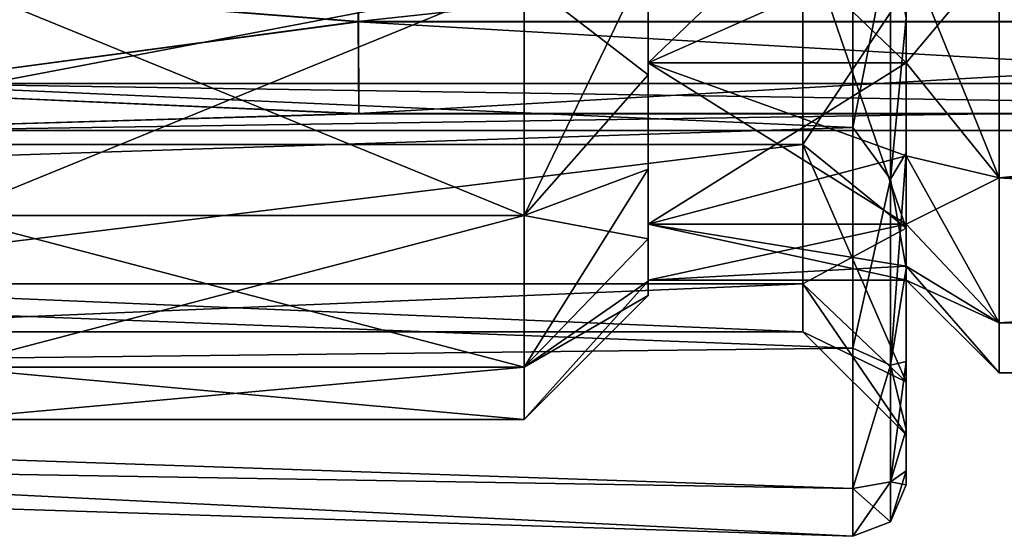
# Model space of a CAD drawing. Header units: millimetres. Extents: x -682 to 137, y -14 to 967.
# Tile 131 of 256: x -454.09 to -444.55, y 9.52 to 14.52. Entities that reach past the tile are written whole.
import ezdxf

# ---------------------------------------------------------------- set-up
doc = ezdxf.new("R2010")
doc.units = ezdxf.units.MM
doc.header["$LTSCALE"] = 65.185185
for name, color, linetype in [('3910', 7, 'CONTINUOUS'), ('3916', 7, 'CONTINUOUS'), ('3936', 7, 'CONTINUOUS'), ('3937', 7, 'CONTINUOUS'), ('3938', 7, 'CONTINUOUS'), ('3941', 7, 'CONTINUOUS'), ('3942', 7, 'CONTINUOUS'), ('3943', 7, 'CONTINUOUS'), ('3944', 7, 'CONTINUOUS'), ('3945', 7, 'CONTINUOUS'), ('3946', 7, 'CONTINUOUS'), ('3949', 7, 'CONTINUOUS'), ('3950', 7, 'CONTINUOUS'), ('4010', 7, 'CONTINUOUS'), ('4011', 7, 'CONTINUOUS'), ('4012', 7, 'CONTINUOUS'), ('4014', 7, 'CONTINUOUS'), ('4015', 7, 'CONTINUOUS'), ('4016', 7, 'CONTINUOUS'), ('4017', 7, 'CONTINUOUS'), ('4022', 7, 'CONTINUOUS'), ('4023', 7, 'CONTINUOUS'), ('4550', 7, 'CONTINUOUS'), ('4554', 7, 'CONTINUOUS')]:
    doc.layers.add(name, color=color, linetype=linetype)

msp = doc.modelspace()

# ---------------------------------------------------------------- linework, layer by layer
at = {"layer": '3910', "color": 7, "linetype": 'CONTINUOUS', "true_color": 0x96918c}
for points in [[(-444.6, 15.1809, 8.0093), (-444.6, 12.9907, 5.8191), (-422.9, 15.1809, 8.0093), (-444.6, 15.1809, 8.0093)], [(-422.9, 15.1809, 8.0093), (-444.6, 12.9907, 5.8191), (-422.9, 12.9907, 5.8191), (-422.9, 15.1809, 8.0093)], [(-444.6, 12.9907, 5.8191), (-444.6, 11.5845, 3.0593), (-422.9, 12.9907, 5.8191), (-444.6, 12.9907, 5.8191)], [(-422.9, 12.9907, 5.8191), (-444.6, 11.5845, 3.0593), (-422.9, 11.5845, 3.0593), (-422.9, 12.9907, 5.8191)], [(-444.6, 11.5845, 3.0593), (-444.6, 11.1), (-422.9, 11.5845, 3.0593), (-444.6, 11.5845, 3.0593)], [(-422.9, 11.5845, 3.0593), (-444.6, 11.1), (-422.9, 11.1), (-422.9, 11.5845, 3.0593)]]:
    msp.add_3dface(points, dxfattribs=at)
at = {"layer": '3916', "color": 7, "linetype": 'CONTINUOUS', "true_color": 0x96918c}
for points in [[(-444.6, 12.9907, -5.8191), (-444.6, 15.1809, -8.0093), (-422.9, 12.9907, -5.8191), (-444.6, 12.9907, -5.8191)], [(-422.9, 12.9907, -5.8191), (-444.6, 15.1809, -8.0093), (-422.9, 15.1809, -8.0093), (-422.9, 12.9907, -5.8191)], [(-444.6, 11.5845, -3.0593), (-444.6, 12.9907, -5.8191), (-422.9, 11.5845, -3.0593), (-444.6, 11.5845, -3.0593)], [(-422.9, 11.5845, -3.0593), (-444.6, 12.9907, -5.8191), (-422.9, 12.9907, -5.8191), (-422.9, 11.5845, -3.0593)], [(-422.9, 11.1), (-444.6, 11.1), (-444.6, 11.5845, -3.0593), (-422.9, 11.1)], [(-422.9, 11.1), (-444.6, 11.5845, -3.0593), (-422.9, 11.5845, -3.0593), (-422.9, 11.1)]]:
    msp.add_3dface(points, dxfattribs=at)
at = {"layer": '3936', "color": 7, "linetype": 'CONTINUOUS', "true_color": 0x96918c}
for points in [[(-449.2, 12.6266, 6.0834), (-449.2, 14.9163, 8.3732), (-454.8, 12.6266, 6.0834), (-449.2, 12.6266, 6.0834)], [(-454.8, 12.6266, 6.0834), (-449.2, 14.9163, 8.3732), (-454.8, 14.9163, 8.3732), (-454.8, 12.6266, 6.0834)], [(-449.2, 11.1565, 3.1982), (-449.2, 12.6266, 6.0834), (-454.8, 11.1565, 3.1982), (-449.2, 11.1565, 3.1982)], [(-454.8, 11.1565, 3.1982), (-449.2, 12.6266, 6.0834), (-454.8, 12.6266, 6.0834), (-454.8, 11.1565, 3.1982)], [(-449.2, 10.65), (-449.2, 11.1565, 3.1982), (-454.8, 10.65), (-449.2, 10.65)], [(-454.8, 10.65), (-449.2, 11.1565, 3.1982), (-454.8, 11.1565, 3.1982), (-454.8, 10.65)]]:
    msp.add_3dface(points, dxfattribs=at)
at = {"layer": '3937', "color": 7, "linetype": 'CONTINUOUS', "true_color": 0x96918c}
for points in [[(-448, 16.4996, -7.7939), (-448, 14.1052, -5.7845), (-448, 15.1186, -7.0092), (-448, 16.4996, -7.7939)], [(-448, 14.1052, 5.7845), (-448, 16.4996, 7.7939), (-448, 13.9906, 5.8812), (-448, 14.1052, 5.7845)], [(-448, 13.9906, 5.8812), (-448, 16.4996, 7.7939), (-448, 15.1186, 7.0092), (-448, 13.9906, 5.8812)], [(-448, 15.1186, -7.0092), (-448, 14.1052, -5.7845), (-448, 13.9906, -5.8812), (-448, 15.1186, -7.0092)], [(-448, 14.1052, -5.7845), (-448, 12.5426, -3.0777), (-448, 13.0757, -4.5744), (-448, 14.1052, -5.7845)], [(-448, 13.9906, -5.8812), (-448, 14.1052, -5.7845), (-448, 13.0757, -4.5744), (-448, 13.9906, -5.8812)], [(-448, 12.5426, 3.0777), (-448, 14.1052, 5.7845), (-448, 12.4016, 3.1288), (-448, 12.5426, 3.0777)], [(-448, 12.4016, 3.1288), (-448, 14.1052, 5.7845), (-448, 13.0757, 4.5744), (-448, 12.4016, 3.1288)], [(-448, 13.0757, 4.5744), (-448, 14.1052, 5.7845), (-448, 13.9906, 5.8812), (-448, 13.0757, 4.5744)], [(-448, 13.0757, -4.5744), (-448, 12.5426, -3.0777), (-448, 12.4016, -3.1288), (-448, 13.0757, -4.5744)], [(-448, 12.5426, -3.0777), (-448, 12), (-448, 11.9889, -1.5883), (-448, 12.5426, -3.0777)], [(-448, 12), (-448, 12.5426, 3.0777), (-448, 11.85), (-448, 12)], [(-448, 12.4016, -3.1288), (-448, 12.5426, -3.0777), (-448, 11.9889, -1.5883), (-448, 12.4016, -3.1288)], [(-448, 11.85), (-448, 12.5426, 3.0777), (-448, 11.9889, 1.5883), (-448, 11.85)], [(-448, 11.9889, 1.5883), (-448, 12.5426, 3.0777), (-448, 12.4016, 3.1288), (-448, 11.9889, 1.5883)], [(-448, 12), (-448, 11.85), (-448, 11.9889, -1.5883), (-448, 12)]]:
    msp.add_3dface(points, dxfattribs=at)
at = {"layer": '3938', "color": 7, "linetype": 'CONTINUOUS', "true_color": 0x96918c}
for points in [[(-449.2, 14.9163, -8.3732), (-449.2, 12.6266, -6.0834), (-454.8, 14.9163, -8.3732), (-449.2, 14.9163, -8.3732)], [(-454.8, 14.9163, -8.3732), (-449.2, 12.6266, -6.0834), (-454.8, 12.6266, -6.0834), (-454.8, 14.9163, -8.3732)], [(-449.2, 12.6266, -6.0834), (-449.2, 11.1565, -3.1982), (-454.8, 12.6266, -6.0834), (-449.2, 12.6266, -6.0834)], [(-454.8, 12.6266, -6.0834), (-449.2, 11.1565, -3.1982), (-454.8, 11.1565, -3.1982), (-454.8, 12.6266, -6.0834)], [(-449.2, 10.65), (-454.8, 10.65), (-454.8, 11.1565, -3.1982), (-449.2, 10.65)], [(-449.2, 11.1565, -3.1982), (-449.2, 10.65), (-454.8, 11.1565, -3.1982), (-449.2, 11.1565, -3.1982)]]:
    msp.add_3dface(points, dxfattribs=at)
at = {"layer": '3941', "color": 7, "linetype": 'CONTINUOUS', "true_color": 0x96918c}
for points in [[(-449.2, 14.9163, 8.3732), (-449.2, 12.6266, 6.0834), (-448, 15.1186, 7.0092), (-449.2, 14.9163, 8.3732)], [(-449.2, 12.6266, 6.0834), (-448, 13.9906, 5.8812), (-448, 15.1186, 7.0092), (-449.2, 12.6266, 6.0834)], [(-449.2, 12.6266, 6.0834), (-448, 13.0757, 4.5744), (-448, 13.9906, 5.8812), (-449.2, 12.6266, 6.0834)], [(-449.2, 12.6266, 6.0834), (-449.2, 11.1565, 3.1982), (-448, 13.0757, 4.5744), (-449.2, 12.6266, 6.0834)], [(-449.2, 11.1565, 3.1982), (-448, 12.4016, 3.1288), (-448, 13.0757, 4.5744), (-449.2, 11.1565, 3.1982)], [(-449.2, 11.1565, 3.1982), (-448, 11.9889, 1.5883), (-448, 12.4016, 3.1288), (-449.2, 11.1565, 3.1982)], [(-449.2, 11.1565, 3.1982), (-449.2, 10.65), (-448, 11.9889, 1.5883), (-449.2, 11.1565, 3.1982)], [(-449.2, 10.65), (-448, 11.85), (-448, 11.9889, 1.5883), (-449.2, 10.65)]]:
    msp.add_3dface(points, dxfattribs=at)
at = {"layer": '3942', "color": 7, "linetype": 'CONTINUOUS', "true_color": 0x96918c}
for points in [[(-448, 15.1186, -7.0092), (-448, 13.9906, -5.8812), (-449.2, 14.9163, -8.3732), (-448, 15.1186, -7.0092)], [(-448, 13.9906, -5.8812), (-449.2, 12.6266, -6.0834), (-449.2, 14.9163, -8.3732), (-448, 13.9906, -5.8812)], [(-448, 13.9906, -5.8812), (-448, 13.0757, -4.5744), (-449.2, 12.6266, -6.0834), (-448, 13.9906, -5.8812)], [(-448, 13.0757, -4.5744), (-448, 12.4016, -3.1288), (-449.2, 12.6266, -6.0834), (-448, 13.0757, -4.5744)], [(-448, 12.4016, -3.1288), (-449.2, 11.1565, -3.1982), (-449.2, 12.6266, -6.0834), (-448, 12.4016, -3.1288)], [(-448, 12.4016, -3.1288), (-448, 11.9889, -1.5883), (-449.2, 11.1565, -3.1982), (-448, 12.4016, -3.1288)], [(-448, 11.9889, -1.5883), (-448, 11.85), (-449.2, 11.1565, -3.1982), (-448, 11.9889, -1.5883)], [(-448, 11.85), (-449.2, 10.65), (-449.2, 11.1565, -3.1982), (-448, 11.85)]]:
    msp.add_3dface(points, dxfattribs=at)
at = {"layer": '3943', "color": 7, "linetype": 'CONTINUOUS', "true_color": 0x96918c}
for points in [[(-448, 16.4996, 7.7939), (-448, 14.1052, 5.7845), (-445.5, 16.5, 7.7942), (-448, 16.4996, 7.7939)], [(-445.5, 16.5, 7.7942), (-448, 14.1052, 5.7845), (-445.5, 15.2149, 6.8944), (-445.5, 16.5, 7.7942)], [(-445.5, 15.2149, 6.8944), (-448, 14.1052, 5.7845), (-445.5, 14.1056, 5.7851), (-445.5, 15.2149, 6.8944)], [(-448, 14.1052, 5.7845), (-448, 12.5426, 3.0777), (-445.5, 14.1056, 5.7851), (-448, 14.1052, 5.7845)], [(-445.5, 14.1056, 5.7851), (-448, 12.5426, 3.0777), (-445.5, 13.2058, 4.5), (-445.5, 14.1056, 5.7851)], [(-445.5, 13.2058, 4.5), (-448, 12.5426, 3.0777), (-445.5, 12.5428, 3.0782), (-445.5, 13.2058, 4.5)], [(-448, 12.5426, 3.0777), (-448, 12), (-445.5, 12.5428, 3.0782), (-448, 12.5426, 3.0777)], [(-445.5, 12.5428, 3.0782), (-448, 12), (-445.5, 12.1367, 1.5628), (-445.5, 12.5428, 3.0782)], [(-445.5, 12.1367, 1.5628), (-448, 12), (-445.5, 12), (-445.5, 12.1367, 1.5628)]]:
    msp.add_3dface(points, dxfattribs=at)
at = {"layer": '3944', "color": 7, "linetype": 'CONTINUOUS', "true_color": 0x96918c}
for points in [[(-448, 14.1052, -5.7845), (-448, 16.4996, -7.7939), (-445.5, 14.1056, -5.7851), (-448, 14.1052, -5.7845)], [(-445.5, 14.1056, -5.7851), (-448, 16.4996, -7.7939), (-445.5, 15.2149, -6.8944), (-445.5, 14.1056, -5.7851)], [(-445.5, 13.2058, -4.5), (-448, 14.1052, -5.7845), (-445.5, 14.1056, -5.7851), (-445.5, 13.2058, -4.5)], [(-448, 12.5426, -3.0777), (-448, 14.1052, -5.7845), (-445.5, 12.5428, -3.0782), (-448, 12.5426, -3.0777)], [(-445.5, 12.5428, -3.0782), (-448, 14.1052, -5.7845), (-445.5, 13.2058, -4.5), (-445.5, 12.5428, -3.0782)], [(-445.5, 12.1367, -1.5628), (-448, 12.5426, -3.0777), (-445.5, 12.5428, -3.0782), (-445.5, 12.1367, -1.5628)], [(-448, 12), (-448, 12.5426, -3.0777), (-445.5, 12), (-448, 12)], [(-445.5, 12), (-448, 12.5426, -3.0777), (-445.5, 12.1367, -1.5628), (-445.5, 12)]]:
    msp.add_3dface(points, dxfattribs=at)
at = {"layer": '3945', "color": 7, "linetype": 'CONTINUOUS', "true_color": 0x96918c}
for points in [[(-445.5, 15.2149, 6.8944), (-445.5, 14.1056, 5.7851), (-444.6, 15.1809, 8.0093), (-445.5, 15.2149, 6.8944)], [(-444.6, 15.1809, 8.0093), (-445.5, 14.1056, 5.7851), (-444.6, 12.9907, 5.8191), (-444.6, 15.1809, 8.0093)], [(-445.5, 14.1056, 5.7851), (-445.5, 13.2058, 4.5), (-444.6, 12.9907, 5.8191), (-445.5, 14.1056, 5.7851)], [(-445.5, 13.2058, 4.5), (-445.5, 12.5428, 3.0782), (-444.6, 12.9907, 5.8191), (-445.5, 13.2058, 4.5)], [(-444.6, 12.9907, 5.8191), (-445.5, 12.5428, 3.0782), (-444.6, 11.5845, 3.0593), (-444.6, 12.9907, 5.8191)], [(-445.5, 12.5428, 3.0782), (-445.5, 12.1367, 1.5628), (-444.6, 11.5845, 3.0593), (-445.5, 12.5428, 3.0782)], [(-445.5, 12.1367, 1.5628), (-445.5, 12), (-444.6, 11.5845, 3.0593), (-445.5, 12.1367, 1.5628)], [(-444.6, 11.5845, 3.0593), (-445.5, 12), (-444.6, 11.1), (-444.6, 11.5845, 3.0593)]]:
    msp.add_3dface(points, dxfattribs=at)
at = {"layer": '3946', "color": 7, "linetype": 'CONTINUOUS', "true_color": 0x96918c}
for points in [[(-445.5, 14.1056, -5.7851), (-445.5, 15.2149, -6.8944), (-444.6, 12.9907, -5.8191), (-445.5, 14.1056, -5.7851)], [(-444.6, 12.9907, -5.8191), (-445.5, 15.2149, -6.8944), (-444.6, 15.1809, -8.0093), (-444.6, 12.9907, -5.8191)], [(-445.5, 13.2058, -4.5), (-445.5, 14.1056, -5.7851), (-444.6, 12.9907, -5.8191), (-445.5, 13.2058, -4.5)], [(-445.5, 12.5428, -3.0782), (-445.5, 13.2058, -4.5), (-444.6, 11.5845, -3.0593), (-445.5, 12.5428, -3.0782)], [(-444.6, 11.5845, -3.0593), (-445.5, 13.2058, -4.5), (-444.6, 12.9907, -5.8191), (-444.6, 11.5845, -3.0593)], [(-445.5, 12.1367, -1.5628), (-445.5, 12.5428, -3.0782), (-444.6, 11.5845, -3.0593), (-445.5, 12.1367, -1.5628)], [(-444.6, 11.1), (-445.5, 12), (-445.5, 12.1367, -1.5628), (-444.6, 11.1)], [(-444.6, 11.1), (-445.5, 12.1367, -1.5628), (-444.6, 11.5845, -3.0593), (-444.6, 11.1)]]:
    msp.add_3dface(points, dxfattribs=at)
at = {"layer": '3949', "color": 7, "linetype": 'CONTINUOUS', "true_color": 0x96918c}
for points in [[(-425.4, 15.2164, 4.853), (-425.4, 13.9053, 2.5823), (-455.3, 15.2163, 4.8529), (-425.4, 15.2164, 4.853)], [(-455.3, 15.2163, 4.8529), (-425.4, 13.9053, 2.5823), (-455.3, 13.9053, 2.5821), (-455.3, 15.2163, 4.8529)], [(-425.4, 13.9053, 2.5823), (-425.4, 13.45), (-455.3, 13.9053, 2.5821), (-425.4, 13.9053, 2.5823)], [(-455.3, 13.9053, 2.5821), (-425.4, 13.45), (-455.3, 13.45), (-455.3, 13.9053, 2.5821)]]:
    msp.add_3dface(points, dxfattribs=at)
at = {"layer": '3950', "color": 7, "linetype": 'CONTINUOUS', "true_color": 0x96918c}
for points in [[(-425.4, 13.9053, -2.5823), (-425.4, 15.2164, -4.853), (-455.3, 15.2163, -4.8529), (-425.4, 13.9053, -2.5823)], [(-455.3, 13.9053, -2.5821), (-425.4, 13.9053, -2.5823), (-455.3, 15.2163, -4.8529), (-455.3, 13.9053, -2.5821)], [(-455.3, 13.45), (-425.4, 13.45), (-425.4, 13.9053, -2.5823), (-455.3, 13.45)], [(-455.3, 13.45), (-425.4, 13.9053, -2.5823), (-455.3, 13.9053, -2.5821), (-455.3, 13.45)]]:
    msp.add_3dface(points, dxfattribs=at)
at = {"layer": '4010', "color": 7, "linetype": 'CONTINUOUS', "true_color": 0x191919}
for points in [[(-457.5, 13.3141, 5.5835), (-457.5, 15.4157, 7.6853), (-446.5, 15.416, 7.6856), (-457.5, 13.3141, 5.5835)], [(-446.5, 13.3143, 5.5839), (-457.5, 13.3141, 5.5835), (-446.5, 15.416, 7.6856), (-446.5, 13.3143, 5.5839)], [(-457.5, 11.9649, 2.9353), (-457.5, 13.3141, 5.5835), (-446.5, 13.3143, 5.5839), (-457.5, 11.9649, 2.9353)], [(-446.5, 11.9649, 2.9356), (-457.5, 11.9649, 2.9353), (-446.5, 13.3143, 5.5839), (-446.5, 11.9649, 2.9356)], [(-457.5, 11.5), (-457.5, 11.9649, 2.9353), (-446.5, 11.5), (-457.5, 11.5)], [(-446.5, 11.5), (-457.5, 11.9649, 2.9353), (-446.5, 11.9649, 2.9356), (-446.5, 11.5)]]:
    msp.add_3dface(points, dxfattribs=at)
at = {"layer": '4011', "color": 7, "linetype": 'CONTINUOUS', "true_color": 0x191919}
for points in [[(-445.5, 13.2324, -7.7655), (-445.5, 14.5431, -8.8851), (-445.5, 14.8279, -8.4943), (-445.5, 13.2324, -7.7655)], [(-445.5, 12.505, -6.1712), (-445.5, 13.2324, -7.7655), (-445.5, 14.8279, -8.4943), (-445.5, 12.505, -6.1712)], [(-445.5, 13.2324, 7.7655), (-445.5, 12.1132, 6.4547), (-445.5, 14.8279, 8.4943), (-445.5, 13.2324, 7.7655)], [(-445.5, 14.8279, 8.4943), (-445.5, 12.1132, 6.4547), (-445.5, 12.505, 6.1712), (-445.5, 14.8279, 8.4943)], [(-445.5, 14.5431, 8.8851), (-445.5, 13.2324, 7.7655), (-445.5, 14.8279, 8.4943), (-445.5, 14.5431, 8.8851)], [(-445.5, 12.1132, -6.4547), (-445.5, 13.2324, -7.7655), (-445.5, 12.505, -6.1712), (-445.5, 12.1132, -6.4547)], [(-445.5, 11.2128, -4.9849), (-445.5, 12.1132, -6.4547), (-445.5, 12.505, -6.1712), (-445.5, 11.2128, -4.9849)], [(-445.5, 11.0138, -3.2442), (-445.5, 11.2128, -4.9849), (-445.5, 12.505, -6.1712), (-445.5, 11.0138, -3.2442)], [(-445.5, 11.2128, 4.9849), (-445.5, 10.5534, 3.3924), (-445.5, 12.505, 6.1712), (-445.5, 11.2128, 4.9849)], [(-445.5, 12.505, 6.1712), (-445.5, 10.5534, 3.3924), (-445.5, 11.0138, 3.2442), (-445.5, 12.505, 6.1712)], [(-445.5, 12.1132, 6.4547), (-445.5, 11.2128, 4.9849), (-445.5, 12.505, 6.1712), (-445.5, 12.1132, 6.4547)], [(-445.5, 10.5534, -3.3924), (-445.5, 11.2128, -4.9849), (-445.5, 11.0138, -3.2442), (-445.5, 10.5534, -3.3924)], [(-445.5, 10.1513, -1.7165), (-445.5, 10.5534, -3.3924), (-445.5, 11.0138, -3.2442), (-445.5, 10.1513, -1.7165)], [(-445.5, 10.5), (-445.5, 10.1513, -1.7165), (-445.5, 11.0138, -3.2442), (-445.5, 10.5)], [(-445.5, 10.1513, 1.7165), (-445.5, 10.0164), (-445.5, 11.0138, 3.2442), (-445.5, 10.1513, 1.7165)], [(-445.5, 10.0164), (-445.5, 10.5), (-445.5, 11.0138, 3.2442), (-445.5, 10.0164)], [(-445.5, 10.5534, 3.3924), (-445.5, 10.1513, 1.7165), (-445.5, 11.0138, 3.2442), (-445.5, 10.5534, 3.3924)], [(-445.5, 10.0164), (-445.5, 10.1513, -1.7165), (-445.5, 10.5), (-445.5, 10.0164)]]:
    msp.add_3dface(points, dxfattribs=at)
at = {"layer": '4012', "color": 7, "linetype": 'CONTINUOUS', "true_color": 0x191919}
for points in [[(-446.0161, 16.2296, 10.4456), (-476.0161, 14.8191, 8.5073), (-446.0161, 13.48, 8.6785), (-446.0161, 16.2296, 10.4456)], [(-476.0161, 14.8191, 8.5073), (-476.0161, 12.4927, 6.1809), (-446.0161, 13.48, 8.6785), (-476.0161, 14.8191, 8.5073)], [(-446.0161, 13.48, 8.6785), (-476.0161, 12.4927, 6.1809), (-446.0161, 11.3396, 6.2084), (-446.0161, 13.48, 8.6785)], [(-476.0161, 12.4927, 6.1809), (-476.0161, 10.9991, 3.2495), (-446.0161, 11.3396, 6.2084), (-476.0161, 12.4927, 6.1809)], [(-446.0161, 11.3396, 6.2084), (-476.0161, 10.9991, 3.2495), (-446.0161, 9.9818, 3.2352), (-446.0161, 11.3396, 6.2084)], [(-476.0161, 10.9991, 3.2495), (-476.0161, 10.4844), (-446.0161, 9.9818, 3.2352), (-476.0161, 10.9991, 3.2495)], [(-476.0161, 10.4844), (-446.0161, 9.5166), (-446.0161, 9.9818, 3.2352), (-476.0161, 10.4844)]]:
    msp.add_3dface(points, dxfattribs=at)
at = {"layer": '4014', "color": 7, "linetype": 'CONTINUOUS', "true_color": 0x191919}
for points in [[(-457.5, 15.4157, -7.6853), (-457.5, 13.3141, -5.5835), (-446.5, 15.416, -7.6856), (-457.5, 15.4157, -7.6853)], [(-446.5, 15.416, -7.6856), (-457.5, 13.3141, -5.5835), (-446.5, 13.3143, -5.5839), (-446.5, 15.416, -7.6856)], [(-457.5, 13.3141, -5.5835), (-457.5, 11.9649, -2.9353), (-446.5, 13.3143, -5.5839), (-457.5, 13.3141, -5.5835)], [(-446.5, 13.3143, -5.5839), (-457.5, 11.9649, -2.9353), (-446.5, 11.9649, -2.9356), (-446.5, 13.3143, -5.5839)], [(-457.5, 11.9649, -2.9353), (-457.5, 11.5), (-446.5, 11.9649, -2.9356), (-457.5, 11.9649, -2.9353)], [(-457.5, 11.5), (-446.5, 11.5), (-446.5, 11.9649, -2.9356), (-457.5, 11.5)]]:
    msp.add_3dface(points, dxfattribs=at)
at = {"layer": '4015', "color": 7, "linetype": 'CONTINUOUS', "true_color": 0x191919}
for points in [[(-446.0161, 13.48, -8.6785), (-476.0161, 14.8191, -8.5073), (-446.0161, 16.2296, -10.4456), (-446.0161, 13.48, -8.6785)], [(-476.0161, 12.4927, -6.1809), (-476.0161, 14.8191, -8.5073), (-446.0161, 13.48, -8.6785), (-476.0161, 12.4927, -6.1809)], [(-446.0161, 11.3396, -6.2084), (-476.0161, 12.4927, -6.1809), (-446.0161, 13.48, -8.6785), (-446.0161, 11.3396, -6.2084)], [(-476.0161, 10.9991, -3.2495), (-476.0161, 12.4927, -6.1809), (-446.0161, 11.3396, -6.2084), (-476.0161, 10.9991, -3.2495)], [(-446.0161, 9.9818, -3.2352), (-476.0161, 10.9991, -3.2495), (-446.0161, 11.3396, -6.2084), (-446.0161, 9.9818, -3.2352)], [(-446.0161, 9.5166), (-476.0161, 10.4844), (-476.0161, 10.9991, -3.2495), (-446.0161, 9.5166)], [(-446.0161, 9.5166), (-476.0161, 10.9991, -3.2495), (-446.0161, 9.9818, -3.2352), (-446.0161, 9.5166)]]:
    msp.add_3dface(points, dxfattribs=at)
at = {"layer": '4016', "color": 7, "linetype": 'CONTINUOUS', "true_color": 0x191919}
for points in [[(-446.0161, 16.2296, 10.4456), (-446.0161, 13.48, 8.6785), (-445.6522, 15.3286, 9.8232), (-446.0161, 16.2296, 10.4456)], [(-445.6522, 15.3286, 9.8232), (-446.0161, 13.48, 8.6785), (-445.6522, 12.9794, 8.0206), (-445.6522, 15.3286, 9.8232)], [(-445.5, 14.5431, 8.8851), (-445.6522, 15.3286, 9.8232), (-445.6522, 12.9794, 8.0206), (-445.5, 14.5431, 8.8851)], [(-445.5, 13.2324, 7.7655), (-445.5, 14.5431, 8.8851), (-445.6522, 12.9794, 8.0206), (-445.5, 13.2324, 7.7655)], [(-446.0161, 13.48, 8.6785), (-446.0161, 11.3396, 6.2084), (-445.6522, 12.9794, 8.0206), (-446.0161, 13.48, 8.6785)], [(-445.5, 12.1132, 6.4547), (-445.5, 13.2324, 7.7655), (-445.6522, 11.1768, 5.6714), (-445.5, 12.1132, 6.4547)], [(-445.5, 13.2324, 7.7655), (-445.6522, 12.9794, 8.0206), (-445.6522, 11.1768, 5.6714), (-445.5, 13.2324, 7.7655)], [(-445.6522, 12.9794, 8.0206), (-446.0161, 11.3396, 6.2084), (-445.6522, 11.1768, 5.6714), (-445.6522, 12.9794, 8.0206)], [(-445.5, 11.2128, 4.9849), (-445.5, 12.1132, 6.4547), (-445.6522, 11.1768, 5.6714), (-445.5, 11.2128, 4.9849)], [(-446.0161, 11.3396, 6.2084), (-446.0161, 9.9818, 3.2352), (-445.6522, 11.1768, 5.6714), (-446.0161, 11.3396, 6.2084)], [(-445.6522, 11.1768, 5.6714), (-446.0161, 9.9818, 3.2352), (-445.6522, 10.0437, 2.9357), (-445.6522, 11.1768, 5.6714)], [(-445.5, 10.5534, 3.3924), (-445.5, 11.2128, 4.9849), (-445.6522, 10.0437, 2.9357), (-445.5, 10.5534, 3.3924)], [(-445.5, 11.2128, 4.9849), (-445.6522, 11.1768, 5.6714), (-445.6522, 10.0437, 2.9357), (-445.5, 11.2128, 4.9849)], [(-445.5, 10.1513, 1.7165), (-445.5, 10.5534, 3.3924), (-445.6522, 10.0437, 2.9357), (-445.5, 10.1513, 1.7165)], [(-445.5, 10.0164), (-445.5, 10.1513, 1.7165), (-445.6522, 9.6572), (-445.5, 10.0164)], [(-445.6522, 9.6572), (-445.5, 10.1513, 1.7165), (-445.6522, 10.0437, 2.9357), (-445.6522, 9.6572)], [(-446.0161, 9.9818, 3.2352), (-446.0161, 9.5166), (-445.6522, 10.0437, 2.9357), (-446.0161, 9.9818, 3.2352)], [(-446.0161, 9.5166), (-445.6522, 9.6572), (-445.6522, 10.0437, 2.9357), (-446.0161, 9.5166)]]:
    msp.add_3dface(points, dxfattribs=at)
at = {"layer": '4017', "color": 7, "linetype": 'CONTINUOUS', "true_color": 0x191919}
for points in [[(-446.0161, 13.48, -8.6785), (-446.0161, 16.2296, -10.4456), (-445.6522, 15.3286, -9.8232), (-446.0161, 13.48, -8.6785)], [(-445.6522, 12.9794, -8.0206), (-446.0161, 13.48, -8.6785), (-445.6522, 15.3286, -9.8232), (-445.6522, 12.9794, -8.0206)], [(-445.5, 14.5431, -8.8851), (-445.6522, 12.9794, -8.0206), (-445.6522, 15.3286, -9.8232), (-445.5, 14.5431, -8.8851)], [(-445.5, 14.5431, -8.8851), (-445.5, 13.2324, -7.7655), (-445.6522, 12.9794, -8.0206), (-445.5, 14.5431, -8.8851)], [(-446.0161, 11.3396, -6.2084), (-446.0161, 13.48, -8.6785), (-445.6522, 12.9794, -8.0206), (-446.0161, 11.3396, -6.2084)], [(-445.5, 13.2324, -7.7655), (-445.5, 12.1132, -6.4547), (-445.6522, 12.9794, -8.0206), (-445.5, 13.2324, -7.7655)], [(-445.6522, 11.1768, -5.6714), (-446.0161, 11.3396, -6.2084), (-445.6522, 12.9794, -8.0206), (-445.6522, 11.1768, -5.6714)], [(-445.5, 12.1132, -6.4547), (-445.6522, 11.1768, -5.6714), (-445.6522, 12.9794, -8.0206), (-445.5, 12.1132, -6.4547)], [(-445.5, 12.1132, -6.4547), (-445.5, 11.2128, -4.9849), (-445.6522, 11.1768, -5.6714), (-445.5, 12.1132, -6.4547)], [(-446.0161, 9.9818, -3.2352), (-446.0161, 11.3396, -6.2084), (-445.6522, 11.1768, -5.6714), (-446.0161, 9.9818, -3.2352)], [(-445.6522, 10.0437, -2.9357), (-446.0161, 9.9818, -3.2352), (-445.6522, 11.1768, -5.6714), (-445.6522, 10.0437, -2.9357)], [(-445.5, 11.2128, -4.9849), (-445.5, 10.5534, -3.3924), (-445.6522, 11.1768, -5.6714), (-445.5, 11.2128, -4.9849)], [(-445.5, 10.5534, -3.3924), (-445.6522, 10.0437, -2.9357), (-445.6522, 11.1768, -5.6714), (-445.5, 10.5534, -3.3924)], [(-445.5, 10.5534, -3.3924), (-445.5, 10.1513, -1.7165), (-445.6522, 10.0437, -2.9357), (-445.5, 10.5534, -3.3924)], [(-445.5, 10.1513, -1.7165), (-445.5, 10.0164), (-445.6522, 10.0437, -2.9357), (-445.5, 10.1513, -1.7165)], [(-445.6522, 9.6572), (-446.0161, 9.9818, -3.2352), (-445.6522, 10.0437, -2.9357), (-445.6522, 9.6572)], [(-445.5, 10.0164), (-445.6522, 9.6572), (-445.6522, 10.0437, -2.9357), (-445.5, 10.0164)], [(-446.0161, 9.5166), (-446.0161, 9.9818, -3.2352), (-445.6522, 9.6572), (-446.0161, 9.5166)]]:
    msp.add_3dface(points, dxfattribs=at)
at = {"layer": '4022', "color": 7, "linetype": 'CONTINUOUS', "true_color": 0x191919}
for points in [[(-445.5, 14.8279, -8.4943), (-446.5, 15.416, -7.6856), (-446.5, 13.3143, -5.5839), (-445.5, 14.8279, -8.4943)], [(-445.5, 12.505, -6.1712), (-445.5, 14.8279, -8.4943), (-446.5, 13.3143, -5.5839), (-445.5, 12.505, -6.1712)], [(-445.5, 12.505, -6.1712), (-446.5, 13.3143, -5.5839), (-446.5, 11.9649, -2.9356), (-445.5, 12.505, -6.1712)], [(-445.5, 11.0138, -3.2442), (-445.5, 12.505, -6.1712), (-446.5, 11.9649, -2.9356), (-445.5, 11.0138, -3.2442)], [(-446.5, 11.5), (-445.5, 11.0138, -3.2442), (-446.5, 11.9649, -2.9356), (-446.5, 11.5)], [(-446.5, 11.5), (-445.5, 10.5), (-445.5, 11.0138, -3.2442), (-446.5, 11.5)]]:
    msp.add_3dface(points, dxfattribs=at)
at = {"layer": '4023', "color": 7, "linetype": 'CONTINUOUS', "true_color": 0x191919}
for points in [[(-446.5, 13.3143, 5.5839), (-446.5, 15.416, 7.6856), (-445.5, 12.505, 6.1712), (-446.5, 13.3143, 5.5839)], [(-446.5, 15.416, 7.6856), (-445.5, 14.8279, 8.4943), (-445.5, 12.505, 6.1712), (-446.5, 15.416, 7.6856)], [(-446.5, 11.9649, 2.9356), (-446.5, 13.3143, 5.5839), (-445.5, 11.0138, 3.2442), (-446.5, 11.9649, 2.9356)], [(-446.5, 13.3143, 5.5839), (-445.5, 12.505, 6.1712), (-445.5, 11.0138, 3.2442), (-446.5, 13.3143, 5.5839)], [(-446.5, 11.5), (-446.5, 11.9649, 2.9356), (-445.5, 10.5), (-446.5, 11.5)], [(-445.5, 10.5), (-446.5, 11.9649, 2.9356), (-445.5, 11.0138, 3.2442), (-445.5, 10.5)]]:
    msp.add_3dface(points, dxfattribs=at)
at = {"layer": '4550', "color": 7, "linetype": 'CONTINUOUS', "true_color": 0x191919}
for points in [[(-450.814, 16.1814, 5.7472), (-455.8251, 14.902, 4.4108), (-450.8069, 14.5064, 3.7526), (-450.814, 16.1814, 5.7472)], [(-450.8067, 14.5034, -3.7474), (-455.8249, 14.8985, -4.406), (-450.8137, 16.1769, -5.7434), (-450.8067, 14.5034, -3.7474)], [(-455.8251, 14.902, 4.4108), (-455.8087, 13.8358, 2.3204), (-450.8069, 14.5064, 3.7526), (-455.8251, 14.902, 4.4108)], [(-455.8086, 13.8339, -2.3148), (-455.8249, 14.8985, -4.406), (-450.8067, 14.5034, -3.7474), (-455.8086, 13.8339, -2.3148)], [(-450.8069, 14.5064, 3.7526), (-455.8087, 13.8358, 2.3204), (-450.8031, 13.6145, 1.3053), (-450.8069, 14.5064, 3.7526)], [(-450.8031, 13.6135, -1.2994), (-455.8086, 13.8339, -2.3148), (-450.8067, 14.5034, -3.7474), (-450.8031, 13.6135, -1.2994)], [(-455.8087, 13.8358, 2.3204), (-455.803, 13.4677, 0.003), (-450.8031, 13.6145, 1.3053), (-455.8087, 13.8358, 2.3204)], [(-455.803, 13.4677, 0.003), (-455.8086, 13.8339, -2.3148), (-450.8031, 13.6135, -1.2994), (-455.803, 13.4677, 0.003)], [(-450.8031, 13.6145, 1.3053), (-455.803, 13.4677, 0.003), (-450.8031, 13.6135, -1.2994), (-450.8031, 13.6145, 1.3053)]]:
    msp.add_3dface(points, dxfattribs=at)
at = {"layer": '4554', "color": 7, "linetype": 'CONTINUOUS', "true_color": 0x191919}
for points in [[(-450.814, 16.1814, 5.7472), (-450.8069, 14.5064, 3.7526), (-435.3504, 16.1814, 5.7472), (-450.814, 16.1814, 5.7472)], [(-450.8067, 14.5034, -3.7474), (-450.8137, 16.1769, -5.7434), (-435.3554, 14.5034, -3.7474), (-450.8067, 14.5034, -3.7474)], [(-435.3554, 14.5034, -3.7474), (-450.8137, 16.1769, -5.7434), (-435.3504, 16.1768, -5.7434), (-435.3554, 14.5034, -3.7474)], [(-435.3504, 16.1814, 5.7472), (-450.8069, 14.5064, 3.7526), (-435.3554, 14.5063, 3.7526), (-435.3504, 16.1814, 5.7472)], [(-450.8069, 14.5064, 3.7526), (-450.8031, 13.6145, 1.3053), (-435.3554, 14.5063, 3.7526), (-450.8069, 14.5064, 3.7526)], [(-450.8031, 13.6135, -1.2994), (-450.8067, 14.5034, -3.7474), (-435.358, 13.6135, -1.2994), (-450.8031, 13.6135, -1.2994)], [(-435.358, 13.6135, -1.2994), (-450.8067, 14.5034, -3.7474), (-435.3554, 14.5034, -3.7474), (-435.358, 13.6135, -1.2994)], [(-435.3554, 14.5063, 3.7526), (-450.8031, 13.6145, 1.3053), (-435.358, 13.6145, 1.3053), (-435.3554, 14.5063, 3.7526)], [(-450.8031, 13.6145, 1.3053), (-450.8031, 13.6135, -1.2994), (-435.358, 13.6145, 1.3053), (-450.8031, 13.6145, 1.3053)], [(-435.358, 13.6145, 1.3053), (-450.8031, 13.6135, -1.2994), (-435.358, 13.6135, -1.2994), (-435.358, 13.6145, 1.3053)]]:
    msp.add_3dface(points, dxfattribs=at)

doc.saveas('drawing.dxf')
